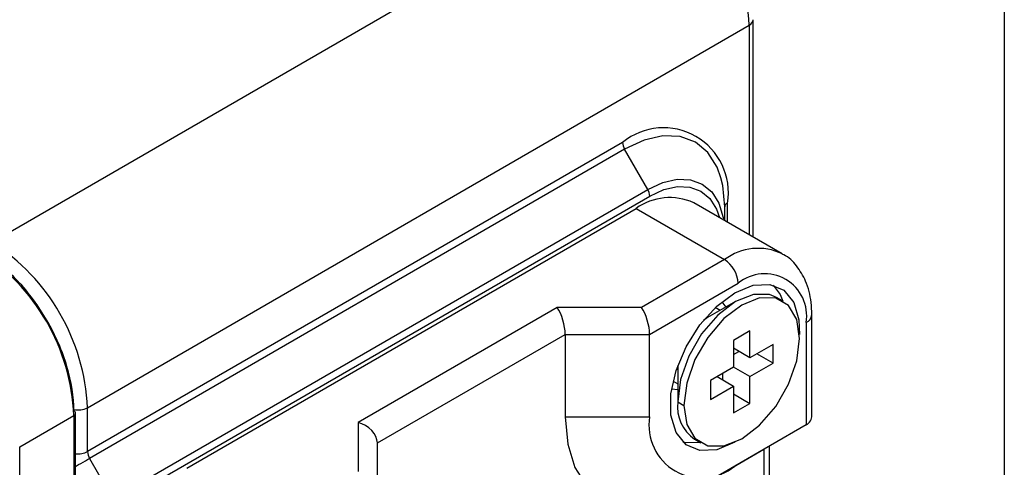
# Model space of a CAD drawing. Header units: millimetres. Extents: x 19 to 819, y 19 to 629.
# Tile 32 of 35: x 775 to 819, y 537 to 557. Entities that reach past the tile are written whole.
import ezdxf

# ---------------------------------------------------------------- set-up
doc = ezdxf.new("R2010")
doc.units = ezdxf.units.MM
doc.header["$LTSCALE"] = 3
doc.layers.add('TEXT', color=140, linetype='Continuous', lineweight=25)

msp = doc.modelspace()

# ---------------------------------------------------------------- linework, layer by layer
for p, q in [((803.551, 564.435), (774.095, 547.431)), ((807.969, 547.667), (807.969, 557.332)), ((778.337, 540.082), (807.793, 557.087)), ((807.793, 557.087), (807.793, 547.769)), ((802.157, 551.878), (778.337, 538.127)), ((802.245, 551.579), (778.426, 537.829)), ((803.28, 549.787), (802.245, 551.579)), ((779.461, 536.037), (803.28, 549.787)), ((779.549, 535.738), (803.369, 549.489)), ((782.754, 537.392), (802.755, 548.938)), ((802.755, 548.938), (806.694, 546.664)), ((809.265, 546.919), (805.326, 549.193)), ((806.702, 548.398), (806.702, 549.006)), ((806.828, 548.326), (806.828, 549.181)), ((806.694, 546.664), (803.006, 544.535)), ((803.361, 543.34), (807.3, 545.614)), ((809.281, 544.828), (809.008, 544.985)), ((799.248, 544.535), (790.382, 539.416)), ((803.006, 544.535), (799.248, 544.535)), ((807.187, 544.805), (805.944, 544.087)), ((806.497, 544.406), (806.283, 544.53)), ((806.579, 544.79), (806.746, 544.55)), ((805.944, 544.087), (805.757, 543.964)), ((810.582, 539.75), (810.582, 544.214)), ((810.331, 543.864), (810.331, 539.315)), ((791.239, 538.512), (799.603, 543.34)), ((799.603, 543.34), (799.603, 539.675)), ((799.603, 543.34), (803.361, 543.34)), ((803.361, 539.675), (803.361, 543.34)), ((807.824, 543.493), (807.096, 543.073)), ((807.824, 542.303), (807.824, 543.493)), ((807.096, 543.073), (807.096, 541.883)), ((807.824, 542.303), (807.096, 542.723)), ((808.854, 542.898), (807.824, 542.303)), ((808.854, 542.058), (808.854, 542.898)), ((807.096, 542.443), (807.339, 542.583)), ((808.854, 542.058), (808.127, 542.478)), ((804.561, 541.807), (804.611, 541.778)), ((804.622, 541.979), (804.611, 541.778)), ((804.611, 541.778), (804.611, 540.343)), ((807.096, 541.883), (806.066, 541.288)), ((807.824, 541.463), (807.096, 541.883)), ((807.824, 541.463), (808.854, 542.058)), ((806.369, 541.463), (807.096, 541.043)), ((806.611, 541.603), (806.611, 541.323)), ((807.824, 540.273), (807.824, 541.463)), ((804.611, 540.879), (804.336, 540.905)), ((804.406, 541.259), (804.611, 541.14)), ((806.066, 541.288), (806.066, 540.448)), ((806.066, 540.448), (807.096, 541.043)), ((807.096, 541.043), (807.096, 539.853)), ((807.096, 540.693), (807.824, 540.273)), ((778.337, 538.127), (778.337, 540.082)), ((804.611, 540.343), (804.884, 540.186)), ((807.096, 539.853), (807.824, 540.273)), ((775.318, 538.339), (777.731, 539.732)), ((777.731, 539.732), (777.731, 472.543)), ((777.806, 472.648), (777.806, 539.837)), ((799.603, 539.675), (803.361, 539.675)), ((790.382, 539.416), (790.382, 537.247)), ((810.331, 539.315), (807.157, 537.483)), ((810.331, 539.315), (808.452, 538.23)), ((775.318, 471.149), (775.318, 538.339)), ((791.239, 536.342), (791.239, 538.512)), ((805.366, 538.675), (805.639, 538.518)), ((807.155, 538.543), (807.157, 538.542)), ((808.703, 528.837), (808.703, 538.375)), ((778.426, 537.829), (779.461, 536.037)), ((805.278, 536.398), (808.452, 538.23)), ((808.452, 538.23), (808.452, 528.572)), ((807.157, 537.483), (805.278, 536.398))]:
    msp.add_line(p, q)
at = {"flags": 128}
for points in [[(806.535, 550.307), (806.363, 550.779), (805.951, 551.431), (805.397, 551.891), (804.722, 552.141), (803.951, 552.172), (803.115, 551.982), (802.245, 551.579)], [(803.28, 549.787), (803.948, 550.097), (804.59, 550.243), (805.181, 550.219), (805.7, 550.027), (806.126, 549.674), (806.442, 549.173), (806.637, 548.544), (806.649, 548.477)], [(806.702, 549.006), (806.617, 549.96), (806.535, 550.307)], [(803.369, 549.489), (803.995, 549.779), (804.596, 549.915), (805.151, 549.893), (805.637, 549.713), (806.036, 549.382), (806.333, 548.913), (806.467, 548.534)], [(807.157, 545.191), (807.968, 545.525), (808.713, 545.562), (809.333, 545.3), (809.776, 544.759), (810.007, 543.985), (810.031, 543.336)], [(808.867, 545.528), (809.17, 545.109), (809.289, 544.823)], [(807.157, 538.542), (806.346, 538.209), (805.6, 538.171), (804.981, 538.433), (804.538, 538.974), (804.307, 539.748), (804.307, 540.695), (804.538, 541.736), (804.981, 542.788), (805.6, 543.765), (806.346, 544.588), (807.157, 545.191)], [(809.008, 544.985), (808.701, 545.111), (807.983, 545.119), (807.187, 544.805), (806.391, 544.2), (805.673, 543.363), (805.103, 542.376), (804.737, 541.335), (804.611, 540.343)], [(810.036, 543.16), (809.91, 544.006), (809.544, 544.624), (808.974, 544.953), (808.256, 544.961), (807.46, 544.647), (806.664, 544.042), (805.946, 543.205), (805.376, 542.218), (805.01, 541.178), (804.884, 540.186)], [(804.884, 540.186), (805.01, 539.339), (805.376, 538.721), (805.946, 538.392), (806.664, 538.384), (807.46, 538.698), (808.256, 539.303), (808.974, 540.14), (809.544, 541.127), (809.91, 542.168), (810.036, 543.16)], [(799.603, 539.675), (799.712, 538.46), (800.035, 537.417), (800.559, 536.586), (801.265, 536.001), (802.125, 535.682), (803.106, 535.643), (804.171, 535.885), (805.278, 536.398)], [(805.614, 538.532), (804.994, 538.521), (804.841, 538.555)], [(777.806, 537.471), (777.849, 537.496), (777.94, 537.548), (778.038, 537.605), (778.14, 537.663), (778.241, 537.722), (778.337, 537.778), (778.426, 537.829)]]:
    msp.add_lwpolyline(points, dxfattribs=at)
for centre, radius, start, end in [((798.582, 556.668), 9.221, 2.6055, 57.3945), ((807.669, 557.362), 0.302, 294.376, 354.2899), ((803.98, 549.643), 2.885, 350.786, 129.2033), ((802.775, 551.899), 0.618, 181.9565, 211.1437), ((802.751, 549.468), 0.618, 1.9565, 31.1437), ((804.261, 546.836), 2.587, 65.6929, 125.6176), ((806.917, 548.984), 0.216, 114.3747, 174.3052), ((768.52, 539.313), 9.221, 2.6055, 57.3945), ((769.126, 539.663), 9.221, 2.6055, 57.3945), ((808.187, 544.702), 2.465, 64.0294, 127.2548), ((805.984, 545.555), 1.317, 2.6055, 57.3945), ((808.483, 544.164), 1.872, 350.786, 129.2033), ((810.153, 544.257), 0.431, 294.376, 354.2899), ((777.912, 540.905), 0.927, 257.9878, 297.3033), ((806.368, 540.134), 1.77, 173.1955, 235.4923), ((777.678, 539.824), 0.129, 5.6948, 65.6253), ((777.678, 539.85), 0.129, 294.3747, 354.3052), ((805.675, 539.3), 2.345, 170.786, 309.2033), ((777.919, 538.924), 0.9, 262.807, 297.6865), ((778.955, 538.149), 0.618, 181.9565, 211.1437)]:
    msp.add_arc(centre, radius, start, end)
for centre, major_axis, ratio, start_param, end_param in [((799.248, 543.835), (-0.229, 0.854), 0.317858, 4.012029, 5.582825), ((803.006, 543.835), (-0.229, 0.854), 0.317858, 4.012029, 5.582825), ((809.725, 539.955), (0.792, -0.457), 0.7174, 5.890429, 6.675827), ((790.382, 538.717), (0.792, -0.457), 0.717483, 0.39274, 1.963536)]:
    msp.add_ellipse(centre, major_axis=major_axis, ratio=ratio, start_param=start_param, end_param=end_param)
for points, knots in [([(777.731, 539.942), (777.731, 540.556), (777.625, 541.231), (777.219, 542.6), (776.918, 543.294), (776.166, 544.596), (775.715, 545.203), (774.733, 546.24), (774.202, 546.669), (773.67, 546.976)], [0, 0, 0, 0, 0.25, 0.25, 0.5, 0.5, 0.75, 0.75, 1, 1, 1, 1]), ([(810.582, 544.214), (810.575, 544.398), (810.557, 544.928), (810.36, 545.689), (809.925, 546.389), (809.542, 546.798), (809.285, 546.898), (809.262, 546.907)], [0, 0, 0, 0, 0.161579, 0.465942, 0.725038, 0.974853, 1, 1, 1, 1])]:
    msp.add_open_spline(points, degree=3, knots=knots)
at = {"layer": 'TEXT'}
msp.add_line((819.15, 628.65), (819.15, 19.05), dxfattribs=at)

doc.saveas('drawing.dxf')
